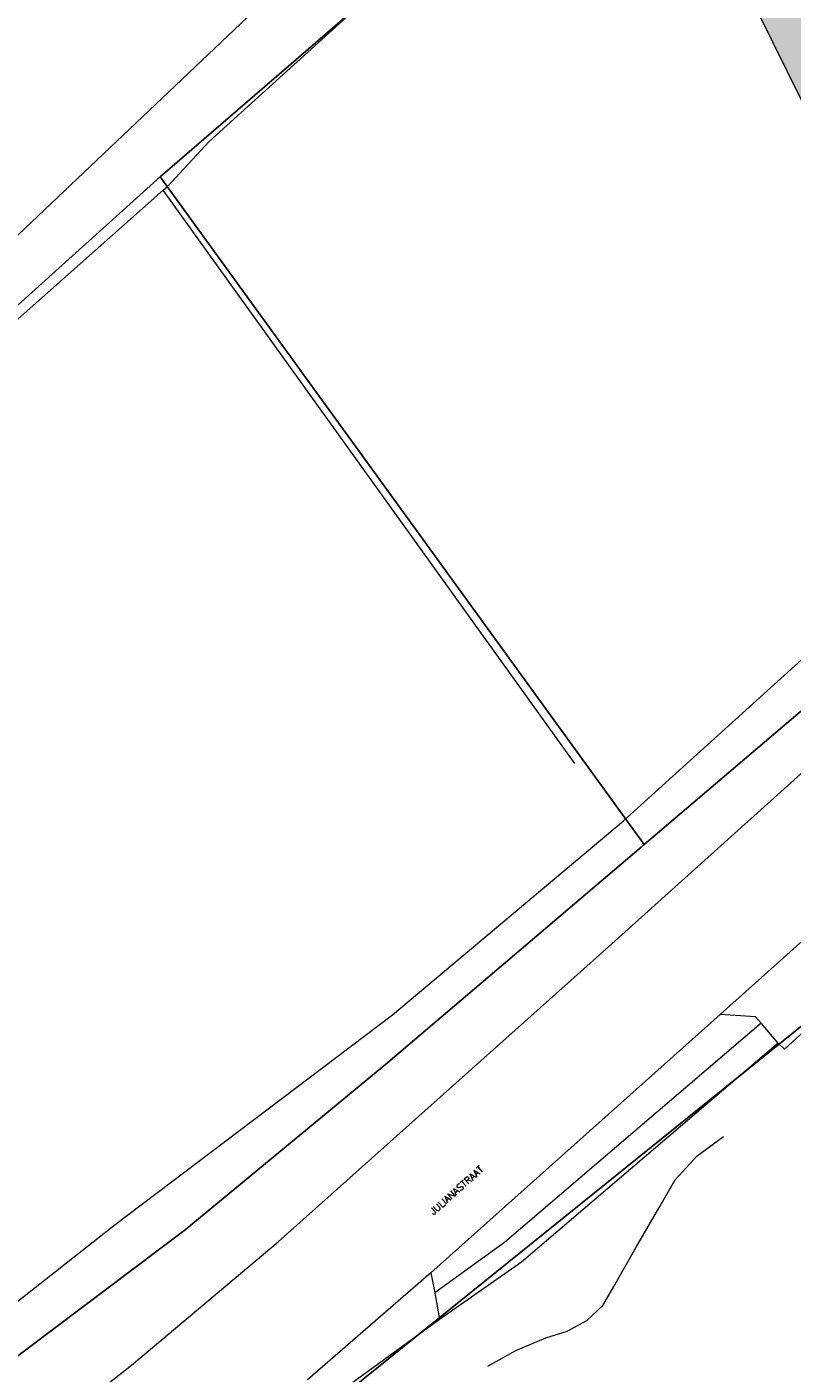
# Model space of a CAD drawing. Header units: metres. Extents: x 190798 to 192239, y 307689 to 310000.
# Tile 16 of 107: x 191078 to 191122, y 309405 to 309484. Entities that reach past the tile are written whole.
import ezdxf
from ezdxf.lldxf.tags import DXFTag

# ---------------------------------------------------------------- set-up
doc = ezdxf.new("R2010")
doc.units = ezdxf.units.M
doc.layers.add('B-WE-OG-INFO_EIS VOORZORGSMAATREGEL_ENEXIS NETBEHEER BV-GV', color=7, linetype='Continuous', lineweight=18, true_color=0xfa194b)
doc.layers.add('B-WE-OG-INFO_EIS VOORZORGSMAATREGEL_ENEXIS NETBEHEER BV-V', color=7, linetype='Continuous', lineweight=18, true_color=0xfa194b, transparency=0.8)
doc.layers.add('PH-BEST-KADASTRALE-GRENS', color=150, linetype='KG-KADASTRAAL-SO')
doc.layers.add('PH-BEST-KANTVERHARDING', color=253, linetype='Continuous', lineweight=9)
doc.layers.add('PH-BEST-STAATNAAM', color=2, linetype='Continuous', lineweight=9)
doc.styles.add('ROMANS', font='romans.shx')
doc.styles.get("Standard").update_dxf_attribs({"font": 'arial.ttf'})
tags = doc.linetypes.add('KG-KADASTRAAL-SO', pattern='A,5.5,-2,["K",Standard,S=1.8,R=0,X=0,Y=-0.9],-2,5.5,-2,[5,NLCS.SHX,S=0.75,R=0,X=0,Y=0],-2', length=19).pattern_tags.tags
tags[6] = DXFTag(74, 10)

msp = doc.modelspace()

# ---------------------------------------------------------------- hatches: boundary and pattern name
at = {"layer": 'B-WE-OG-INFO_EIS VOORZORGSMAATREGEL_ENEXIS NETBEHEER BV-V'}
msp.add_hatch(color=256, dxfattribs=at).paths.add_polyline_path([(191175.538, 309414.261), (191145.024, 309434.561), (191100.049, 309525.636), (191104.155, 309527.635), (191115.358, 309526.7), (191129.667, 309520.958), (191140.014, 309512.607), (191160.996, 309484.121), (191286.375, 309526.029), (191474.941, 309572.474), (191529.243, 309514.435), (191304.975, 309458.542)])

# ---------------------------------------------------------------- linework, layer by layer
at = {"layer": 'B-WE-OG-INFO_EIS VOORZORGSMAATREGEL_ENEXIS NETBEHEER BV-GV', "flags": 128}
msp.add_lwpolyline([(191175.538, 309414.261), (191145.024, 309434.561), (191100.049, 309525.636), (191104.155, 309527.635), (191115.358, 309526.7), (191129.667, 309520.958), (191140.014, 309512.607), (191160.996, 309484.121), (191286.375, 309526.029), (191474.941, 309572.474), (191529.243, 309514.435), (191304.975, 309458.542)], close=True, dxfattribs=at)
at = {"layer": 'PH-BEST-KADASTRALE-GRENS'}
for p, q in [((191103.013, 309489.84), (191085.606, 309474.796)), ((191085.606, 309474.796), (191113.779, 309435.917)), ((191113.779, 309435.917), (191141.766, 309459.731)), ((191113.614, 309435.777), (191113.779, 309435.917))]:
    msp.add_line(p, q, dxfattribs=at)
at = {"layer": 'PH-BEST-KADASTRALE-GRENS', "ltscale": 0.2, "flags": 128}
for points in [[(191085.606, 309474.796), (191055.688, 309447.834), (191023.271, 309497.029)], [(191146.726, 309445.394), (191145.071, 309444.125), (191130.26, 309431.251), (191095.426, 309403.177), (191086.466, 309396.076)], [(191070.394, 309400.923), (191087.073, 309413.49), (191098.871, 309423.231), (191113.614, 309435.777)]]:
    msp.add_lwpolyline(points, dxfattribs=at)
at = {"layer": 'PH-BEST-KANTVERHARDING', "color": 8}
for p, q in [((191109.75, 309440.637), (191085.798, 309474.036)), ((191128.534, 309435.285), (191118.22, 309426.02)), ((191118.22, 309426.02), (191101.363, 309410.977)), ((191121.587, 309424.347), (191120.59, 309425.523)), ((191101.363, 309410.977), (191094.184, 309404.744)), ((191101.363, 309410.977), (191101.607, 309409.821)), ((191101.607, 309409.821), (191101.883, 309408.258))]:
    msp.add_line(p, q, dxfattribs=at)
for points in [[(191197.2, 309573.757), (191196.138, 309574.163), (191194.79, 309573.955), (191194.079, 309573.367), (191181.372, 309561.882), (191155.533, 309538.913), (191128.089, 309516.611), (191099.457, 309492.423), (191074.679, 309468.907), (191048.267, 309444.238), (191049.684, 309444.02), (191051.197, 309444.133), (191053.257, 309445.402), (191066.982, 309457.356), (191085.798, 309474.036)], [(191085.798, 309474.036), (191086.017, 309474.23), (191088.461, 309476.867), (191108.754, 309495.272), (191117.076, 309502.993), (191130.483, 309513.153)], [(191025.917, 309369.644), (191025.779, 309371.441), (191025.802, 309372.396), (191026.466, 309374.556), (191034.425, 309379.292), (191055.112, 309392.984), (191065.428, 309399.98), (191082.987, 309413.796), (191099.146, 309426.001), (191112.585, 309437.295), (191130.698, 309453.7), (191134.673, 309455.292), (191137.02, 309452.658)], [(191092.475, 309412.794), (191111.901, 309430.148), (191127.904, 309444.534)], [(191129.824, 309431.766), (191130.097, 309431.434), (191121.951, 309424.012), (191121.587, 309424.347)], [(191120.59, 309425.523), (191105.657, 309412.755), (191101.607, 309409.821)], [(191120.59, 309425.523), (191120.267, 309425.88), (191118.22, 309426.02)], [(191121.587, 309424.347), (191106.645, 309411.598), (191101.883, 309408.258)], [(191114.638, 309414.754), (191115.594, 309416.393), (191116.868, 309417.8), (191118.404, 309418.914)], [(191112.032, 309410.187), (191113.33, 309412.473), (191114.638, 309414.754)], [(191075.187, 309398.718), (191083.95, 309405.61), (191092.475, 309412.794)], [(191110.458, 309408.201), (191111.386, 309409.083), (191112.032, 309410.187)], [(191101.883, 309408.258), (191095.336, 309403.513), (191095.193, 309403.666)], [(191108.057, 309407.191), (191109.3, 309407.594), (191110.458, 309408.201)], [(191104.681, 309405.545), (191106.324, 309406.461), (191108.057, 309407.191)]]:
    msp.add_lwpolyline(points, dxfattribs=at)

# ---------------------------------------------------------------- texts
at = {"layer": 'PH-BEST-STAATNAAM', "style": 'ROMANS'}
msp.add_text('JULIANASTRAAT', height=0.4, rotation=41.75725, dxfattribs=at).set_placement((191101.525, 309414.323))

doc.saveas('drawing.dxf')
